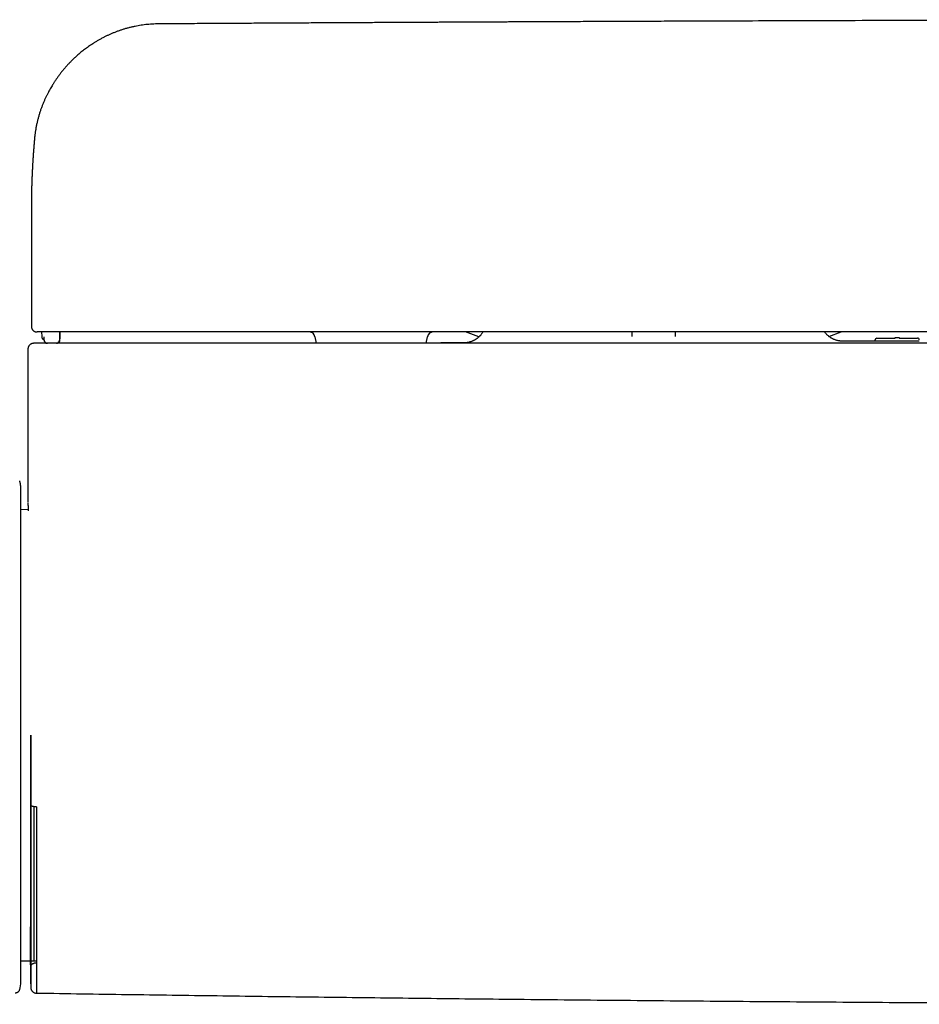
# Model space of a CAD drawing. Header units: millimetres. Extents: x 8 to 740, y 12 to 366.
# Tile 13 of 49: x 211 to 291, y 45 to 132. Entities that reach past the tile are written whole.
import ezdxf

# ---------------------------------------------------------------- set-up
doc = ezdxf.new("R2010")
doc.units = ezdxf.units.MM

msp = doc.modelspace()

# ---------------------------------------------------------------- linework, layer by layer
at = {"color": 7, "linetype": 'Continuous', "lineweight": 30}
for p, q in [((212.549, 121.178), (212.547, 121.164)), ((212.265, 115.01), (212.265, 104.56)), ((212.266, 115.034), (212.266, 115.01)), ((213.165, 104.06), (213.179, 103.649)), ((213.373, 103.643), (213.383, 103.349)), ((237.302, 103.647), (237.406, 103.06)), ((247.124, 103.064), (247.227, 103.647)), ((251.774, 103.626), (250.581, 104.06)), ((251.774, 103.626), (250.581, 104.06)), ((265.312, 103.663), (265.305, 104.06)), ((269.095, 104.06), (269.088, 103.665)), ((282.671, 103.668), (283.748, 104.06)), ((282.672, 103.668), (283.749, 104.06)), ((286.89, 103.509), (286.89, 103.51)), ((286.99, 103.511), (288.521, 103.516)), ((288.773, 103.532), (288.62, 103.532)), ((288.873, 103.517), (290.397, 103.521)), ((250.506, 103.099), (250.674, 103.1)), ((286.74, 103.249), (286.74, 103.359)), ((290.397, 103.258), (286.99, 103.248)), ((211.965, 102.56), (211.965, 89.04)), ((211.337, 90.236), (211.335, 90.294)), ((211.965, 89.04), (211.965, 89.04)), ((211.978, 88.377), (211.337, 88.366)), ((212.502, 48.538), (212.502, 62.149)), ((211.337, 48.558), (212.176, 48.543)), ((212.212, 48.543), (212.502, 48.538)), ((212.502, 48.538), (212.724, 48.54))]:
    msp.add_line(p, q, dxfattribs=at)
at = {"color": 7, "linetype": 'Continuous', "lineweight": 30, "flags": 128}
msp.add_lwpolyline([(286.74, 103.265), (284.869, 103.259), (283.762, 103.255)], dxfattribs=at)
at = {"color": 7, "linetype": 'Continuous', "lineweight": 30}
for centre, radius, start, end in [((236.81, 103.56), 0.5, 10, 90), ((247.719, 103.56), 0.5, 90, 170), ((286.89, 103.36), 0.15, 90.18419, 179.99933), ((288.521, 103.381), 0.15, 90.18917, 115.49227), ((288.873, 103.382), 0.15, 65.12457, 90.18792), ((290.497, 103.371), 0.15, 0.00072, 90.17324), ((213.683, 103.36), 0.3, 182.00053, 270), ((214.467, 103.36), 0.3, 274.8829, 282.81147), ((214.492, 103.36), 0.3, 274.68938, 358.00675), ((214.467, 103.36), 0.3, 287.70958, 358.00214), ((1211.965, 68.462), 1000, 181.179822, 181.275587), ((208.948, 46.688), 2.389, 343.38851, 359.99999)]:
    msp.add_arc(centre, radius, start, end, dxfattribs=at)
for points, knots in [([(223.379, 131.253), (223.28, 131.252), (223.084, 131.248), (222.793, 131.232), (222.507, 131.209), (222.227, 131.178), (221.952, 131.14), (221.683, 131.096), (221.411, 131.043), (221.137, 130.983), (220.861, 130.915), (220.592, 130.841), (220.331, 130.761), (220.071, 130.675), (219.815, 130.582), (219.561, 130.484), (219.316, 130.381), (219.078, 130.276), (218.849, 130.167), (218.616, 130.05), (218.379, 129.924), (218.139, 129.789), (217.911, 129.652), (217.697, 129.518), (217.496, 129.386), (217.309, 129.256), (217.13, 129.128), (216.96, 129.001), (216.799, 128.876), (216.649, 128.756), (216.51, 128.64), (216.38, 128.529), (216.255, 128.418), (216.133, 128.307), (215.983, 128.167), (215.808, 127.996), (215.61, 127.794), (215.421, 127.591), (215.24, 127.386), (215.064, 127.178), (214.893, 126.965), (214.728, 126.748), (214.571, 126.532), (214.422, 126.318), (214.281, 126.103), (214.154, 125.901), (214.038, 125.708), (213.929, 125.52), (213.82, 125.322), (213.71, 125.113), (213.6, 124.894), (213.492, 124.665), (213.385, 124.428), (213.282, 124.182), (213.182, 123.926), (213.086, 123.661), (212.996, 123.388), (212.912, 123.108), (212.847, 122.871), (212.799, 122.678), (212.765, 122.531), (212.733, 122.383), (212.702, 122.233), (212.674, 122.082), (212.648, 121.931), (212.625, 121.792), (212.607, 121.668), (212.593, 121.561), (212.58, 121.466), (212.57, 121.383), (212.562, 121.311), (212.556, 121.251), (212.551, 121.207), (212.549, 121.185), (212.549, 121.178)], [0, 0, 0, 0, 0.01833, 0.036361, 0.054098, 0.071544, 0.088702, 0.105574, 0.122161, 0.140083, 0.157664, 0.174908, 0.191815, 0.208387, 0.225596, 0.242429, 0.258886, 0.274961, 0.290649, 0.305948, 0.323478, 0.340465, 0.356907, 0.372802, 0.3874, 0.401502, 0.415108, 0.428216, 0.440825, 0.452936, 0.463897, 0.474417, 0.484709, 0.494905, 0.505004, 0.522797, 0.540284, 0.557462, 0.574332, 0.590891, 0.608113, 0.624984, 0.641502, 0.657666, 0.673477, 0.689107, 0.701935, 0.71535, 0.729353, 0.743948, 0.759135, 0.774916, 0.790862, 0.807373, 0.824448, 0.84199, 0.859795, 0.877858, 0.896181, 0.905441, 0.914767, 0.924159, 0.933606, 0.943114, 0.952691, 0.961975, 0.969339, 0.975987, 0.981919, 0.987138, 0.991643, 0.995442, 0.998544, 1, 1, 1, 1]), ([(460.951, 131.253), (460.682, 131.256), (460.146, 131.261), (459.342, 131.267), (458.544, 131.273), (457.753, 131.278), (456.978, 131.283), (456.219, 131.287), (455.474, 131.292), (454.74, 131.296), (454.011, 131.301), (453.287, 131.305), (452.57, 131.309), (451.863, 131.313), (451.167, 131.317), (450.481, 131.321), (449.806, 131.325), (449.142, 131.329), (448.488, 131.332), (447.845, 131.336), (447.213, 131.339), (446.591, 131.343), (445.98, 131.346), (445.38, 131.349), (444.771, 131.353), (444.155, 131.356), (443.531, 131.359), (442.921, 131.363), (442.323, 131.366), (441.755, 131.369), (441.217, 131.372), (440.708, 131.374), (440.209, 131.377), (439.72, 131.379), (439.242, 131.382), (438.775, 131.384), (438.304, 131.387), (437.83, 131.389), (437.353, 131.391), (436.889, 131.394), (436.439, 131.396), (436, 131.398), (435.575, 131.4), (435.163, 131.402), (434.763, 131.404), (434.372, 131.406), (433.605, 131.41), (432.439, 131.416), (430.87, 131.423), (429.273, 131.431), (427.664, 131.438), (426.045, 131.445), (424.425, 131.452), (422.804, 131.459), (421.182, 131.466), (419.553, 131.473), (415.517, 131.489), (409.078, 131.513), (400.235, 131.542), (391.182, 131.568), (381.919, 131.59), (372.445, 131.607), (362.97, 131.62), (353.496, 131.628), (343.831, 131.631), (333.974, 131.629), (323.925, 131.622), (313.877, 131.61), (303.828, 131.593), (293.78, 131.57), (284.308, 131.543), (277.875, 131.522), (274.479, 131.51), (273.546, 131.507), (272.612, 131.503), (271.679, 131.5), (270.752, 131.496), (269.831, 131.493), (268.87, 131.489), (267.87, 131.485), (266.831, 131.481), (265.805, 131.477), (264.792, 131.473), (263.791, 131.469), (262.821, 131.465), (261.882, 131.461), (260.973, 131.457), (260.075, 131.453), (259.188, 131.449), (258.505, 131.446), (258.02, 131.444), (257.727, 131.443), (257.427, 131.441), (257.117, 131.44), (256.798, 131.438), (256.449, 131.437), (256.067, 131.435), (255.654, 131.433), (255.226, 131.431), (254.802, 131.429), (254.381, 131.427), (253.965, 131.425), (253.539, 131.423), (253.101, 131.421), (252.653, 131.419), (252.194, 131.417), (251.724, 131.415), (251.243, 131.413), (250.752, 131.41), (250.25, 131.408), (249.737, 131.405), (249.213, 131.403), (248.678, 131.4), (248.133, 131.397), (247.577, 131.395), (247.001, 131.392), (246.404, 131.389), (245.787, 131.385), (245.157, 131.382), (244.516, 131.379), (243.863, 131.376), (243.209, 131.372), (242.554, 131.369), (241.897, 131.365), (241.23, 131.362), (240.552, 131.358), (239.863, 131.354), (239.164, 131.351), (238.454, 131.347), (237.721, 131.343), (236.965, 131.339), (236.186, 131.334), (235.396, 131.33), (234.593, 131.325), (233.779, 131.321), (232.953, 131.316), (232.115, 131.311), (231.265, 131.306), (230.403, 131.301), (229.53, 131.296), (228.644, 131.291), (227.764, 131.285), (226.89, 131.28), (226.022, 131.275), (225.145, 131.268), (224.263, 131.261), (223.674, 131.256), (223.379, 131.253)], [0, 0, 0, 0, 0.00339, 0.006778, 0.010145, 0.013477, 0.016758, 0.019935, 0.02307, 0.026161, 0.029209, 0.032274, 0.035295, 0.038271, 0.041202, 0.044088, 0.04693, 0.049726, 0.052477, 0.055184, 0.057846, 0.060463, 0.063035, 0.065562, 0.068044, 0.070722, 0.073347, 0.075916, 0.078432, 0.080893, 0.083084, 0.085229, 0.08733, 0.089385, 0.091396, 0.093362, 0.095283, 0.097344, 0.099351, 0.101304, 0.103202, 0.105046, 0.106836, 0.108571, 0.110252, 0.111885, 0.113513, 0.119932, 0.12661, 0.133333, 0.140102, 0.146917, 0.153778, 0.160561, 0.167389, 0.174258, 0.181136, 0.218355, 0.255574, 0.292793, 0.332671, 0.372549, 0.412427, 0.452305, 0.492182, 0.534477, 0.576772, 0.619066, 0.661361, 0.703656, 0.74595, 0.780966, 0.784896, 0.788827, 0.792757, 0.796687, 0.8006, 0.804475, 0.80831, 0.812735, 0.817107, 0.821426, 0.825692, 0.829905, 0.834065, 0.837938, 0.841765, 0.845544, 0.849276, 0.852961, 0.854177, 0.855399, 0.856661, 0.857964, 0.859308, 0.860693, 0.862378, 0.86412, 0.865919, 0.867775, 0.86948, 0.871231, 0.873027, 0.874869, 0.876755, 0.878688, 0.880666, 0.882689, 0.884757, 0.886871, 0.889031, 0.891236, 0.893486, 0.895781, 0.898123, 0.900509, 0.903058, 0.905657, 0.908305, 0.911004, 0.913752, 0.91655, 0.919267, 0.92203, 0.924839, 0.927692, 0.930591, 0.933536, 0.936526, 0.939561, 0.94279, 0.946068, 0.949396, 0.952775, 0.956203, 0.95968, 0.963208, 0.966786, 0.970413, 0.97409, 0.977817, 0.981594, 0.985201, 0.988858, 0.992555, 0.996275, 1, 1, 1, 1]), ([(212.548, 121.164), (212.548, 121.157), (212.546, 121.142), (212.544, 121.118), (212.542, 121.094), (212.54, 121.069), (212.537, 121.042), (212.535, 121.011), (212.532, 120.979), (212.529, 120.949), (212.527, 120.923), (212.525, 120.902), (212.523, 120.881), (212.522, 120.862), (212.52, 120.845), (212.519, 120.831), (212.518, 120.818), (212.517, 120.805), (212.516, 120.791), (212.514, 120.775), (212.513, 120.757), (212.511, 120.736), (212.509, 120.713), (212.507, 120.689), (212.505, 120.665), (212.503, 120.644), (212.502, 120.625), (212.5, 120.607), (212.499, 120.589), (212.497, 120.571), (212.496, 120.551), (212.494, 120.529), (212.492, 120.506), (212.49, 120.48), (212.488, 120.452), (212.485, 120.425), (212.483, 120.4), (212.482, 120.376), (212.48, 120.351), (212.477, 120.324), (212.475, 120.293), (212.473, 120.261), (212.47, 120.23), (212.468, 120.202), (212.466, 120.176), (212.464, 120.151), (212.461, 120.115), (212.458, 120.066), (212.453, 120.01), (212.45, 119.959), (212.446, 119.913), (212.443, 119.87), (212.44, 119.829), (212.438, 119.793), (212.436, 119.762), (212.433, 119.733), (212.431, 119.7), (212.429, 119.666), (212.427, 119.632), (212.424, 119.6), (212.422, 119.566), (212.42, 119.53), (212.417, 119.489), (212.414, 119.448), (212.41, 119.385), (212.405, 119.307), (212.398, 119.2), (212.392, 119.095), (212.385, 118.98), (212.379, 118.878), (212.373, 118.771), (212.368, 118.695), (212.366, 118.644), (212.365, 118.628), (212.364, 118.614), (212.363, 118.602), (212.362, 118.588), (212.362, 118.571), (212.361, 118.553), (212.36, 118.532), (212.358, 118.51), (212.357, 118.489), (212.356, 118.469), (212.355, 118.451), (212.354, 118.435), (212.354, 118.42), (212.353, 118.407), (212.352, 118.393), (212.351, 118.375), (212.35, 118.355), (212.349, 118.332), (212.348, 118.307), (212.347, 118.281), (212.345, 118.255), (212.344, 118.228), (212.343, 118.203), (212.342, 118.177), (212.34, 118.146), (212.338, 118.11), (212.336, 118.068), (212.335, 118.028), (212.333, 117.989), (212.331, 117.95), (212.329, 117.912), (212.328, 117.875), (212.326, 117.838), (212.325, 117.8), (212.323, 117.763), (212.321, 117.724), (212.32, 117.684), (212.318, 117.643), (212.316, 117.602), (212.315, 117.561), (212.313, 117.514), (212.311, 117.462), (212.309, 117.403), (212.307, 117.346), (212.305, 117.289), (212.303, 117.234), (212.301, 117.182), (212.3, 117.132), (212.298, 117.084), (212.297, 117.036), (212.295, 116.988), (212.294, 116.941), (212.292, 116.893), (212.291, 116.851), (212.29, 116.815), (212.289, 116.783), (212.288, 116.751), (212.287, 116.718), (212.287, 116.682), (212.286, 116.641), (212.284, 116.596), (212.283, 116.549), (212.282, 116.499), (212.281, 116.448), (212.28, 116.397), (212.279, 116.35), (212.278, 116.309), (212.277, 116.275), (212.277, 116.244), (212.276, 116.216), (212.276, 116.19), (212.275, 116.165), (212.275, 116.137), (212.274, 116.106), (212.274, 116.072), (212.273, 116.037), (212.273, 116), (212.272, 115.961), (212.271, 115.92), (212.271, 115.878), (212.27, 115.834), (212.27, 115.794), (212.269, 115.756), (212.269, 115.724), (212.269, 115.693), (212.268, 115.664), (212.268, 115.637), (212.268, 115.612), (212.268, 115.586), (212.267, 115.559), (212.267, 115.529), (212.267, 115.496), (212.267, 115.462), (212.266, 115.43), (212.266, 115.402), (212.266, 115.378), (212.266, 115.354), (212.266, 115.33), (212.266, 115.305), (212.266, 115.278), (212.266, 115.246), (212.265, 115.21), (212.265, 115.17), (212.265, 115.125), (212.265, 115.077), (212.265, 115.044), (212.265, 115.027)], [0, 0, 0, 0, 0.0030277, 0.0071666, 0.0109438, 0.0144637, 0.0188451, 0.0235396, 0.0285886, 0.0340549, 0.0373662, 0.0408139, 0.0441664, 0.0471361, 0.0497222, 0.0519247, 0.0537919, 0.0556943, 0.0579191, 0.0604664, 0.0633362, 0.0665284, 0.069962, 0.0740738, 0.0778141, 0.0811829, 0.0841802, 0.086817, 0.08954, 0.0923991, 0.0955414, 0.0989669, 0.1026755, 0.1065488, 0.1111996, 0.1154901, 0.1194202, 0.1230035, 0.1268114, 0.1311466, 0.1360091, 0.1412996, 0.1461719, 0.1506232, 0.1546533, 0.1584255, 0.1622741, 0.1716871, 0.1815632, 0.1888916, 0.1961562, 0.2030361, 0.2095304, 0.2156349, 0.2198661, 0.2245041, 0.2296091, 0.2351723, 0.2406759, 0.2458197, 0.2506039, 0.2568661, 0.2632849, 0.2698852, 0.2767791, 0.2932845, 0.3072899, 0.3276555, 0.3437573, 0.3624855, 0.3768143, 0.395822, 0.398883, 0.4014879, 0.4036367, 0.4054868, 0.4077154, 0.4103999, 0.4133489, 0.4167033, 0.420414, 0.4239558, 0.4271871, 0.4301078, 0.4327179, 0.4350174, 0.4370198, 0.4390744, 0.4420752, 0.4454278, 0.4491322, 0.4530787, 0.4573588, 0.4617464, 0.4660332, 0.4702192, 0.4743043, 0.4782886, 0.4853313, 0.4920634, 0.4986733, 0.5050273, 0.5112984, 0.5174858, 0.5235884, 0.5296062, 0.5355893, 0.5419095, 0.5480659, 0.5545694, 0.5614127, 0.5682769, 0.5749915, 0.5815564, 0.5912981, 0.6008578, 0.6103194, 0.619683, 0.6288465, 0.6374576, 0.6456782, 0.6535448, 0.6614092, 0.6693564, 0.677274, 0.6851056, 0.693028, 0.69815, 0.7033819, 0.7087237, 0.7141763, 0.7198749, 0.7268917, 0.7343626, 0.7422877, 0.7506575, 0.7592242, 0.76788, 0.7764872, 0.7827329, 0.7884559, 0.7936559, 0.798333, 0.8025627, 0.8067257, 0.8108748, 0.8166604, 0.8224188, 0.828211, 0.8343779, 0.8409725, 0.8478638, 0.8550388, 0.8624199, 0.870007, 0.8756545, 0.8812866, 0.8865762, 0.8915059, 0.8960757, 0.9002856, 0.9042523, 0.9089619, 0.914112, 0.9197026, 0.9256437, 0.9315904, 0.9358209, 0.9400371, 0.9442389, 0.9484264, 0.9527203, 0.9574701, 0.9626979, 0.9690007, 0.9758822, 0.9833425, 0.9913817, 1, 1, 1, 1]), ([(212.265, 104.56), (212.266, 104.535), (212.268, 104.488), (212.283, 104.421), (212.304, 104.362), (212.329, 104.312), (212.356, 104.272), (212.381, 104.239), (212.407, 104.21), (212.435, 104.184), (212.465, 104.159), (212.497, 104.137), (212.526, 104.12), (212.551, 104.108), (212.571, 104.099), (212.592, 104.091), (212.614, 104.083), (212.637, 104.076), (212.662, 104.07), (212.688, 104.066), (212.715, 104.062), (212.742, 104.06), (212.758, 104.06), (212.766, 104.06)], [0, 0, 0, 0, 0.071168, 0.137871, 0.198799, 0.252932, 0.299556, 0.338244, 0.373607, 0.409891, 0.447174, 0.485507, 0.524921, 0.545089, 0.568273, 0.597397, 0.633436, 0.676891, 0.728038, 0.787039, 0.85399, 0.928954, 1, 1, 1, 1]), ([(212.997, 104.06), (212.996, 104.06), (212.995, 104.06), (212.993, 104.06), (212.991, 104.06), (212.986, 104.06), (212.98, 104.06), (212.975, 104.06), (212.975, 104.06), (212.974, 104.06), (212.974, 104.06), (212.974, 104.06), (212.974, 104.06), (212.974, 104.06), (212.973, 104.06), (212.972, 104.06), (212.971, 104.06), (212.97, 104.06), (212.969, 104.06), (212.967, 104.06), (212.965, 104.06), (212.962, 104.06), (212.96, 104.06), (212.957, 104.06), (212.954, 104.06), (212.952, 104.06), (212.951, 104.06), (212.95, 104.06), (212.95, 104.06), (212.949, 104.06), (212.949, 104.06), (212.948, 104.06), (212.948, 104.06), (212.946, 104.06), (212.941, 104.06), (212.931, 104.06), (212.912, 104.06), (212.889, 104.06), (212.856, 104.06), (212.823, 104.06), (212.792, 104.06), (212.772, 104.06), (212.763, 104.06), (212.766, 104.06), (212.766, 104.06)], [0, 0, 0, 0, 0.0036501, 0.0084785, 0.0135956, 0.0183205, 0.046902, 0.0478502, 0.0482402, 0.0486545, 0.0490932, 0.0495564, 0.0500438, 0.0505557, 0.051092, 0.052936, 0.0550208, 0.0578167, 0.0609539, 0.0644323, 0.0696255, 0.0754307, 0.0818481, 0.0888776, 0.0949282, 0.1013689, 0.1026799, 0.1040059, 0.105347, 0.1067031, 0.1080743, 0.1094605, 0.1108617, 0.1120445, 0.1242513, 0.1460533, 0.1849984, 0.264049, 0.34307, 0.4842239, 0.6253445, 0.7933563, 0.9613901, 1, 1, 1, 1]), ([(213.494, 104.06), (213.473, 104.06), (213.431, 104.06), (213.368, 104.06), (213.308, 104.06), (213.251, 104.06), (213.199, 104.06), (213.157, 104.06), (213.125, 104.06), (213.101, 104.06), (213.08, 104.06), (213.061, 104.06), (213.041, 104.06), (213.023, 104.06), (213.01, 104.06), (213.005, 104.06), (213.003, 104.06)], [0, 0, 0, 0, 0.0853481, 0.1707965, 0.2577409, 0.3421443, 0.4273193, 0.5146793, 0.5652825, 0.6159751, 0.667071, 0.7188768, 0.7716866, 0.8500624, 0.9356179, 1, 1, 1, 1]), ([(213.178, 103.649), (213.179, 103.635), (213.181, 103.608), (213.191, 103.57), (213.204, 103.536), (213.221, 103.505), (213.239, 103.477), (213.26, 103.453), (213.285, 103.43), (213.31, 103.411), (213.331, 103.398), (213.342, 103.392), (213.349, 103.389), (213.357, 103.385), (213.367, 103.381), (213.376, 103.378), (213.381, 103.376), (213.382, 103.376)], [0, 0, 0, 0, 0.105974, 0.205146, 0.295827, 0.376694, 0.467663, 0.540398, 0.60988, 0.713357, 0.764565, 0.790234, 0.806092, 0.826685, 0.885016, 0.968246, 1, 1, 1, 1]), ([(470.835, 104.06), (467.473, 104.06), (460.748, 104.06), (450.66, 104.06), (440.572, 104.06), (430.484, 104.06), (420.396, 104.06), (410.309, 104.06), (400.221, 104.06), (389.973, 104.06), (379.565, 104.06), (368.997, 104.06), (358.429, 104.06), (347.86, 104.06), (337.292, 104.06), (326.724, 104.06), (316.156, 104.06), (305.588, 104.06), (295.02, 104.06), (284.451, 104.06), (273.883, 104.06), (263.516, 104.06), (253.351, 104.06), (243.387, 104.06), (233.422, 104.06), (223.458, 104.06), (216.815, 104.06), (213.494, 104.06)], [0, 0, 0, 0, 0.039203, 0.078405, 0.117606, 0.156807, 0.196007, 0.235207, 0.274407, 0.313606, 0.354672, 0.395737, 0.436802, 0.477867, 0.518933, 0.559998, 0.601063, 0.642128, 0.683194, 0.72426, 0.765326, 0.806393, 0.845113, 0.883834, 0.922555, 0.961277, 1, 1, 1, 1]), ([(214.767, 103.349), (214.769, 103.408), (214.773, 103.528), (214.778, 103.649), (214.78, 103.711), (214.78, 103.713)], [0, 0, 0, 0, 0.4877285, 0.9878331, 1, 1, 1, 1]), ([(214.78, 103.713), (214.782, 103.772), (214.786, 103.888), (214.79, 104.003), (214.792, 104.06)], [0, 0, 0, 0, 0.510315, 1, 1, 1, 1]), ([(214.792, 103.349), (214.794, 103.408), (214.798, 103.528), (214.805, 103.709), (214.811, 103.886), (214.815, 104.003), (214.817, 104.06)], [0, 0, 0, 0, 0.249557, 0.505573, 0.76155, 1, 1, 1, 1]), ([(252.129, 104.06), (252.118, 104.042), (252.09, 103.994), (252.04, 103.924), (251.984, 103.85), (251.931, 103.787), (251.883, 103.733), (251.84, 103.688), (251.798, 103.648), (251.757, 103.61), (251.712, 103.571), (251.665, 103.532), (251.614, 103.493), (251.56, 103.454), (251.501, 103.415), (251.438, 103.376), (251.371, 103.338), (251.3, 103.301), (251.225, 103.267), (251.147, 103.234), (251.064, 103.204), (250.981, 103.178), (250.897, 103.155), (250.814, 103.137), (250.732, 103.122), (250.65, 103.111), (250.596, 103.106), (250.562, 103.103), (250.552, 103.103), (250.544, 103.102), (250.536, 103.102), (250.528, 103.101), (250.521, 103.101), (250.515, 103.101), (250.51, 103.101), (250.507, 103.101), (250.506, 103.101), (250.506, 103.101)], [0, 0, 0, 0, 0.025374, 0.066344, 0.103398, 0.136451, 0.165442, 0.190334, 0.211104, 0.235096, 0.258079, 0.282436, 0.308155, 0.33522, 0.363609, 0.393296, 0.424248, 0.456428, 0.489791, 0.524288, 0.55976, 0.595798, 0.632769, 0.671118, 0.711262, 0.753582, 0.798416, 0.804241, 0.811691, 0.822021, 0.835431, 0.854215, 0.877042, 0.903951, 0.934965, 0.970104, 1, 1, 1, 1]), ([(283.77, 103.256), (283.765, 103.256), (283.756, 103.256), (283.736, 103.258), (283.711, 103.26), (283.684, 103.262), (283.655, 103.265), (283.626, 103.269), (283.594, 103.274), (283.559, 103.279), (283.522, 103.286), (283.462, 103.298), (283.378, 103.317), (283.271, 103.349), (283.167, 103.386), (283.072, 103.426), (282.988, 103.467), (282.913, 103.506), (282.841, 103.549), (282.77, 103.595), (282.696, 103.648), (282.618, 103.709), (282.536, 103.78), (282.452, 103.862), (282.369, 103.955), (282.313, 104.022), (282.287, 104.059), (282.286, 104.06)], [0, 0, 0, 0, 0.039869, 0.0831456, 0.1228981, 0.1593212, 0.1873189, 0.213377, 0.2377365, 0.2606928, 0.2826593, 0.3041828, 0.3665141, 0.4256606, 0.4818355, 0.5352782, 0.5762519, 0.6158036, 0.6541028, 0.6918365, 0.7329236, 0.7781459, 0.8274627, 0.8808004, 0.9380461, 0.9990416, 1, 1, 1, 1]), ([(286.89, 103.51), (286.89, 103.51), (286.891, 103.51), (286.897, 103.51), (286.907, 103.51), (286.919, 103.51), (286.934, 103.51), (286.951, 103.511), (286.97, 103.511), (286.983, 103.511), (286.99, 103.511)], [0, 0, 0, 0, 0.128004, 0.253079, 0.376769, 0.499942, 0.623118, 0.746818, 0.871925, 1, 1, 1, 1]), ([(288.62, 103.532), (288.614, 103.532), (288.601, 103.531), (288.582, 103.531), (288.565, 103.531), (288.55, 103.531), (288.537, 103.531), (288.528, 103.531), (288.522, 103.531), (288.521, 103.531), (288.52, 103.531)], [0, 0, 0, 0, 0.128074, 0.253181, 0.376882, 0.500058, 0.623231, 0.746921, 0.871996, 1, 1, 1, 1]), ([(288.873, 103.532), (288.872, 103.532), (288.871, 103.532), (288.865, 103.532), (288.856, 103.532), (288.843, 103.532), (288.828, 103.532), (288.811, 103.532), (288.792, 103.532), (288.779, 103.532), (288.773, 103.532)], [0, 0, 0, 0, 0.128101, 0.25323, 0.376945, 0.500125, 0.623294, 0.746969, 0.872023, 1, 1, 1, 1]), ([(290.397, 103.521), (290.404, 103.521), (290.417, 103.521), (290.436, 103.521), (290.453, 103.521), (290.468, 103.521), (290.48, 103.521), (290.49, 103.521), (290.496, 103.521), (290.497, 103.521), (290.497, 103.521)], [0, 0, 0, 0, 0.127977, 0.253031, 0.376706, 0.499874, 0.623055, 0.74677, 0.871899, 1, 1, 1, 1]), ([(212.465, 103.06), (212.461, 103.06), (212.452, 103.06), (212.44, 103.059), (212.429, 103.058), (212.418, 103.058), (212.41, 103.057), (212.403, 103.056), (212.398, 103.055), (212.394, 103.055), (212.391, 103.054), (212.389, 103.054), (212.386, 103.053), (212.381, 103.053), (212.373, 103.051), (212.362, 103.049), (212.341, 103.044), (212.301, 103.033), (212.247, 103.011), (212.196, 102.982), (212.156, 102.953), (212.123, 102.926), (212.088, 102.889), (212.051, 102.843), (212.017, 102.785), (211.992, 102.726), (211.976, 102.668), (211.967, 102.615), (211.966, 102.578), (211.965, 102.56)], [0, 0, 0, 0, 0.074319, 0.13882, 0.193512, 0.238409, 0.27354, 0.290567, 0.303842, 0.313443, 0.31693, 0.319618, 0.321653, 0.328286, 0.333583, 0.343254, 0.361208, 0.395478, 0.462653, 0.529716, 0.563705, 0.60443, 0.653352, 0.710211, 0.774438, 0.845087, 0.895131, 0.946951, 1, 1, 1, 1]), ([(212.711, 103.06), (212.685, 103.06), (212.635, 103.06), (212.575, 103.06), (212.527, 103.06), (212.493, 103.06), (212.472, 103.06), (212.464, 103.06), (212.466, 103.06), (212.466, 103.06)], [0, 0, 0, 0, 0.160066, 0.320121, 0.480168, 0.640208, 0.800243, 0.960275, 1, 1, 1, 1]), ([(213.226, 103.06), (213.203, 103.06), (213.159, 103.06), (213.093, 103.06), (213.03, 103.06), (212.97, 103.06), (212.914, 103.06), (212.864, 103.06), (212.819, 103.06), (212.782, 103.06), (212.751, 103.06), (212.729, 103.06), (212.715, 103.06), (212.712, 103.06), (212.711, 103.06)], [0, 0, 0, 0, 0.0842087, 0.1669872, 0.2497511, 0.3347363, 0.4175409, 0.49954, 0.5847098, 0.6677504, 0.7500425, 0.8342305, 0.9170991, 1, 1, 1, 1]), ([(471.104, 103.06), (468.085, 103.06), (462.046, 103.06), (452.989, 103.06), (443.931, 103.06), (434.874, 103.06), (425.87, 103.06), (416.92, 103.06), (408.025, 103.06), (399.129, 103.06), (389.668, 103.06), (379.643, 103.06), (369.053, 103.06), (358.463, 103.06), (347.872, 103.06), (337.282, 103.06), (326.692, 103.06), (316.102, 103.06), (305.512, 103.06), (294.921, 103.06), (284.331, 103.06), (273.741, 103.06), (263.352, 103.06), (253.166, 103.06), (243.181, 103.06), (233.196, 103.06), (223.211, 103.06), (216.554, 103.06), (213.226, 103.06)], [0, 0, 0, 0, 0.035126, 0.070251, 0.105375, 0.140499, 0.175623, 0.210119, 0.244615, 0.279111, 0.313606, 0.354672, 0.395737, 0.436802, 0.477868, 0.518933, 0.559998, 0.601063, 0.642128, 0.683194, 0.72426, 0.765326, 0.806393, 0.845113, 0.883834, 0.922555, 0.961277, 1, 1, 1, 1]), ([(214.491, 103.061), (214.502, 103.062), (214.523, 103.064), (214.557, 103.074), (214.587, 103.087), (214.612, 103.1), (214.632, 103.113), (214.652, 103.129), (214.674, 103.149), (214.694, 103.173), (214.714, 103.201), (214.731, 103.233), (214.744, 103.269), (214.754, 103.307), (214.756, 103.334), (214.757, 103.347)], [0, 0, 0, 0, 0.093471, 0.186522, 0.280777, 0.329548, 0.382295, 0.441427, 0.506804, 0.578132, 0.654925, 0.736493, 0.821937, 0.910176, 1, 1, 1, 1]), ([(214.515, 103.061), (214.526, 103.062), (214.54, 103.063), (214.555, 103.067), (214.558, 103.068)], [0, 0, 0, 0, 0.786333, 1, 1, 1, 1]), ([(250.51, 103.101), (250.483, 103.101), (250.15, 103.099), (249.512, 103.095), (248.842, 103.091), (248.479, 103.089), (248.42, 103.089)], [0, 0, 0, 0, 0.037998, 0.479182, 0.915245, 1, 1, 1, 1]), ([(248.42, 103.089), (248.435, 103.089), (248.649, 103.09), (248.703, 103.09), (248.754, 103.09)], [0, 0, 0, 0, 0.069036, 1, 1, 1, 1]), ([(211.337, 90.295), (211.337, 90.295), (211.336, 90.3), (211.336, 90.308), (211.336, 90.319), (211.335, 90.33), (211.335, 90.341), (211.335, 90.351), (211.334, 90.359), (211.334, 90.363), (211.334, 90.368), (211.333, 90.374), (211.332, 90.387), (211.331, 90.408), (211.329, 90.436), (211.326, 90.466), (211.323, 90.495), (211.32, 90.522), (211.317, 90.548), (211.313, 90.575), (211.309, 90.605), (211.302, 90.644), (211.294, 90.69), (211.283, 90.746), (211.268, 90.81), (211.253, 90.868), (211.241, 90.905), (211.238, 90.918)], [0, 0, 0, 0, 0.022536, 0.105961, 0.175249, 0.230477, 0.27187, 0.300078, 0.309886, 0.313985, 0.317735, 0.325964, 0.338696, 0.365209, 0.401363, 0.439389, 0.475202, 0.508785, 0.540126, 0.569212, 0.607358, 0.653748, 0.711233, 0.779871, 0.859719, 0.950822, 1, 1, 1, 1]), ([(211.337, 69.437), (211.337, 69.571), (211.337, 69.841), (211.337, 70.244), (211.337, 70.647), (211.337, 71.05), (211.337, 71.456), (211.337, 71.857), (211.337, 72.253), (211.337, 72.64), (211.337, 73.026), (211.337, 73.414), (211.337, 73.804), (211.337, 74.195), (211.337, 74.584), (211.337, 74.971), (211.337, 75.359), (211.337, 75.719), (211.337, 76.052), (211.337, 76.356), (211.337, 76.658), (211.337, 76.958), (211.337, 77.294), (211.337, 77.663), (211.337, 78.066), (211.337, 78.465), (211.337, 78.86), (211.337, 79.253), (211.337, 79.635), (211.337, 80.007), (211.337, 80.367), (211.337, 80.723), (211.337, 81.075), (211.337, 81.436), (211.337, 81.806), (211.337, 82.183), (211.337, 82.553), (211.337, 82.917), (211.337, 83.275), (211.337, 83.625), (211.337, 83.968), (211.337, 84.298), (211.337, 84.614), (211.337, 84.918), (211.337, 85.215), (211.337, 85.504), (211.337, 85.785), (211.337, 86.052), (211.337, 86.307), (211.337, 86.55), (211.337, 86.785), (211.337, 87.013), (211.337, 87.232), (211.337, 87.444), (211.337, 87.649), (211.337, 87.846), (211.337, 88.034), (211.337, 88.202), (211.337, 88.35), (211.337, 88.482), (211.337, 88.609), (211.337, 88.731), (211.337, 88.862), (211.337, 88.998), (211.337, 89.139), (211.337, 89.271), (211.337, 89.394), (211.337, 89.509), (211.337, 89.612), (211.337, 89.706), (211.337, 89.79), (211.337, 89.867), (211.337, 89.936), (211.337, 89.999), (211.337, 90.057), (211.337, 90.109), (211.337, 90.151), (211.337, 90.185), (211.337, 90.21), (211.337, 90.227), (211.337, 90.237), (211.337, 90.236), (211.337, 90.236)], [0, 0, 0, 0, 0.012113, 0.024222, 0.03633, 0.048443, 0.060643, 0.073132, 0.084905, 0.09668, 0.10846, 0.120316, 0.132415, 0.144512, 0.156609, 0.168712, 0.180862, 0.193243, 0.202968, 0.212693, 0.22242, 0.232151, 0.241889, 0.255267, 0.26864, 0.282014, 0.295394, 0.308822, 0.322386, 0.335171, 0.347957, 0.360749, 0.373574, 0.386478, 0.400876, 0.415275, 0.429683, 0.444126, 0.458584, 0.473039, 0.487498, 0.50197, 0.515698, 0.52942, 0.543143, 0.556871, 0.570591, 0.584233, 0.597091, 0.609951, 0.622817, 0.635659, 0.64838, 0.661096, 0.673814, 0.686537, 0.69924, 0.71176, 0.721594, 0.731428, 0.741264, 0.751105, 0.760952, 0.773962, 0.786968, 0.799974, 0.812987, 0.825938, 0.838628, 0.850591, 0.862555, 0.874524, 0.886426, 0.898052, 0.911025, 0.924, 0.936983, 0.949742, 0.962305, 0.974866, 0.987429, 1, 1, 1, 1]), ([(211.966, 88.985), (211.966, 88.985), (211.966, 88.982), (211.966, 88.975), (211.966, 88.964), (211.967, 88.953), (211.967, 88.943), (211.967, 88.934), (211.967, 88.925), (211.967, 88.916), (211.968, 88.907), (211.968, 88.895), (211.968, 88.878), (211.969, 88.852), (211.969, 88.821), (211.97, 88.781), (211.971, 88.738), (211.972, 88.689), (211.973, 88.637), (211.974, 88.576), (211.976, 88.505), (211.977, 88.423), (211.979, 88.342), (211.98, 88.286), (211.981, 88.262)], [0, 0, 0, 0, 0.004275, 0.042665, 0.078517, 0.11183, 0.137651, 0.161707, 0.183999, 0.204527, 0.223289, 0.240435, 0.28086, 0.322531, 0.38089, 0.441534, 0.504413, 0.568012, 0.63161, 0.695208, 0.776151, 0.857094, 0.938037, 1, 1, 1, 1]), ([(211.337, 67.828), (211.337, 67.993), (211.337, 68.321), (211.337, 68.754), (211.337, 69.125), (211.337, 69.332), (211.337, 69.437)], [0, 0, 0, 0, 0.3076, 0.612791, 0.80584, 1, 1, 1, 1]), ([(211.337, 46.688), (211.337, 46.69), (211.337, 46.693), (211.337, 46.708), (211.337, 46.729), (211.337, 46.758), (211.337, 46.794), (211.337, 46.837), (211.337, 46.888), (211.337, 46.944), (211.337, 47.007), (211.337, 47.078), (211.337, 47.156), (211.337, 47.242), (211.337, 47.336), (211.337, 47.436), (211.337, 47.545), (211.337, 47.653), (211.337, 47.76), (211.337, 47.862), (211.337, 47.968), (211.337, 48.079), (211.337, 48.209), (211.337, 48.361), (211.337, 48.535), (211.337, 48.718), (211.337, 48.91), (211.337, 49.11), (211.337, 49.316), (211.337, 49.527), (211.337, 49.74), (211.337, 49.961), (211.337, 50.19), (211.337, 50.435), (211.337, 50.699), (211.337, 50.981), (211.337, 51.271), (211.337, 51.571), (211.337, 51.879), (211.337, 52.196), (211.337, 52.521), (211.337, 52.848), (211.337, 53.177), (211.337, 53.508), (211.337, 53.845), (211.337, 54.188), (211.337, 54.537), (211.337, 54.886), (211.337, 55.232), (211.337, 55.577), (211.337, 55.927), (211.337, 56.281), (211.337, 56.638), (211.337, 56.999), (211.337, 57.364), (211.337, 57.734), (211.337, 58.106), (211.337, 58.453), (211.337, 58.775), (211.337, 59.073), (211.337, 59.373), (211.337, 59.675), (211.337, 60.012), (211.337, 60.384), (211.337, 60.793), (211.337, 61.205), (211.337, 61.62), (211.337, 62.034), (211.337, 62.439), (211.337, 62.836), (211.337, 63.228), (211.337, 63.62), (211.337, 64.011), (211.337, 64.414), (211.337, 64.832), (211.337, 65.265), (211.337, 65.698), (211.337, 66.127), (211.337, 66.553), (211.337, 66.977), (211.337, 67.402), (211.337, 67.686), (211.337, 67.828)], [0, 0, 0, 0, 0.011942, 0.023879, 0.035816, 0.047757, 0.059789, 0.07212, 0.083744, 0.09537, 0.107001, 0.118711, 0.130677, 0.14264, 0.154605, 0.166574, 0.178594, 0.190861, 0.200496, 0.210132, 0.219769, 0.22941, 0.239058, 0.252338, 0.265613, 0.278889, 0.292172, 0.305508, 0.319, 0.331717, 0.344435, 0.357159, 0.369922, 0.382786, 0.397137, 0.41149, 0.425852, 0.440266, 0.454708, 0.469148, 0.483592, 0.498049, 0.511792, 0.525529, 0.539267, 0.553011, 0.566752, 0.580438, 0.593338, 0.60624, 0.619148, 0.632038, 0.644827, 0.657611, 0.670397, 0.683188, 0.695963, 0.708575, 0.718482, 0.728389, 0.738298, 0.748211, 0.75813, 0.771262, 0.784389, 0.797516, 0.81065, 0.823726, 0.836558, 0.848653, 0.86075, 0.872852, 0.884891, 0.896665, 0.909804, 0.922944, 0.936092, 0.949025, 0.961767, 0.974507, 0.98725, 1, 1, 1, 1]), ([(212.177, 68.462), (212.177, 68.311), (212.177, 68.01), (212.177, 67.558), (212.177, 67.106), (212.177, 66.656), (212.177, 66.191), (212.177, 65.711), (212.177, 65.238), (212.177, 64.91), (212.177, 64.728), (212.177, 64.671), (212.177, 64.615), (212.177, 64.558), (212.177, 64.501), (212.177, 64.294), (212.177, 63.939), (212.177, 63.436), (212.177, 62.938), (212.177, 62.444), (212.177, 61.997), (212.177, 61.597), (212.177, 61.242), (212.177, 60.852), (212.177, 60.513), (212.177, 60.284), (212.177, 60.199), (212.177, 60.173), (212.177, 60.146), (212.177, 60.12), (212.177, 60.094), (212.177, 59.943), (212.177, 59.67), (212.177, 59.278), (212.177, 58.889), (212.177, 58.505), (212.177, 58.112), (212.177, 57.711), (212.177, 57.409), (212.177, 57.213), (212.177, 57.123), (212.177, 57.028), (212.177, 56.93), (212.177, 56.827), (212.177, 56.725), (212.177, 56.518), (212.177, 56.21), (212.177, 55.805), (212.177, 55.407), (212.177, 55.016), (212.177, 54.635), (212.177, 54.263), (212.177, 53.902), (212.177, 53.55), (212.177, 53.208), (212.177, 52.876), (212.177, 52.552), (212.177, 52.239), (212.177, 51.937), (212.177, 51.646), (212.176, 51.364), (212.176, 51.092), (212.176, 50.829), (212.176, 50.574), (212.176, 50.331), (212.176, 50.097), (212.176, 49.875), (212.176, 49.663), (212.176, 49.462), (212.176, 49.272), (212.176, 49.095), (212.176, 48.929), (212.176, 48.775), (212.176, 48.633), (212.176, 48.504), (212.176, 48.387), (212.176, 48.282), (212.177, 48.187), (212.177, 48.105), (212.177, 48.035), (212.177, 47.977), (212.177, 47.934), (212.177, 47.902), (212.177, 47.888), (212.177, 47.881), (212.177, 47.878), (212.177, 47.876), (212.177, 47.874), (212.177, 47.873), (212.177, 47.872), (212.177, 47.871), (212.177, 47.872), (212.177, 47.872)], [0, 0, 0, 0, 0.013997, 0.027981, 0.041958, 0.055936, 0.06992, 0.08532, 0.100745, 0.114348, 0.116132, 0.117916, 0.119701, 0.121487, 0.123273, 0.12506, 0.141058, 0.157021, 0.172957, 0.188878, 0.204793, 0.216466, 0.228145, 0.239835, 0.255287, 0.262096, 0.262989, 0.263881, 0.264773, 0.265666, 0.266559, 0.267452, 0.280955, 0.294451, 0.307946, 0.321446, 0.334956, 0.349838, 0.364748, 0.3681, 0.371454, 0.37481, 0.378599, 0.382452, 0.386307, 0.390164, 0.405844, 0.421573, 0.43736, 0.453136, 0.468861, 0.484545, 0.500197, 0.515729, 0.531275, 0.546843, 0.562444, 0.578089, 0.593505, 0.608982, 0.624529, 0.639908, 0.655585, 0.671261, 0.686944, 0.702644, 0.71837, 0.734132, 0.749938, 0.7657, 0.781421, 0.797109, 0.812773, 0.828422, 0.843786, 0.859154, 0.874533, 0.890068, 0.90554, 0.920952, 0.936316, 0.951639, 0.965097, 0.978538, 0.981554, 0.984569, 0.987584, 0.990598, 0.993613, 0.996627, 0.999641, 1, 1, 1, 1]), ([(212.214, 68.462), (212.213, 68.347), (212.213, 68.12), (212.213, 67.784), (212.213, 67.501), (212.213, 67.268), (212.213, 67.083), (212.213, 66.894), (212.212, 66.65), (212.212, 66.351), (212.212, 66.006), (212.212, 65.67), (212.212, 65.4), (212.212, 65.195), (212.212, 65.052), (212.212, 64.911), (212.212, 64.771), (212.212, 64.631), (212.213, 64.493), (212.213, 64.318), (212.213, 64.108), (212.213, 63.859), (212.213, 63.568), (212.213, 63.234), (212.213, 62.93), (212.213, 62.696), (212.213, 62.563), (212.212, 62.46), (212.212, 62.391), (212.212, 62.341), (212.212, 62.311), (212.212, 62.298), (212.212, 62.287), (212.212, 62.281), (212.212, 62.277), (212.212, 62.276), (212.212, 62.275), (212.212, 62.275), (212.212, 62.275), (212.212, 62.275), (212.212, 62.275), (212.212, 62.275)], [0, 0, 0, 0, 0.055046, 0.108639, 0.160783, 0.190833, 0.220382, 0.24943, 0.281442, 0.337841, 0.393059, 0.447104, 0.499983, 0.523112, 0.546086, 0.568908, 0.591579, 0.614097, 0.636466, 0.658685, 0.699035, 0.738891, 0.779908, 0.841516, 0.902902, 0.929969, 0.957148, 0.969056, 0.981053, 0.991573, 0.993921, 0.996212, 0.998271, 0.99914, 0.999535, 0.999907, 0.999936, 0.99996, 0.99998, 0.99999, 1, 1, 1, 1]), ([(212.723, 62.133), (212.692, 62.134), (212.628, 62.136), (212.534, 62.144), (212.444, 62.157), (212.363, 62.175), (212.298, 62.197), (212.251, 62.222), (212.22, 62.248), (212.215, 62.266), (212.212, 62.275)], [0, 0, 0, 0, 0.117756, 0.241746, 0.369545, 0.499904, 0.630385, 0.758466, 0.882529, 1, 1, 1, 1]), ([(212.212, 62.275), (212.212, 62.094), (212.212, 61.733), (212.212, 61.197), (212.212, 60.665), (212.212, 60.137), (212.212, 59.613), (212.212, 59.094), (212.212, 58.565), (212.212, 58.027), (212.212, 57.48), (212.212, 56.942), (212.212, 56.413), (212.212, 55.907), (212.212, 55.426), (212.212, 54.969), (212.212, 54.522), (212.212, 54.084), (212.212, 53.656), (212.212, 53.236), (212.213, 52.812), (212.213, 52.385), (212.213, 51.959), (212.213, 51.547), (212.213, 51.15), (212.213, 50.779), (212.213, 50.432), (212.212, 50.108), (212.212, 49.795), (212.212, 49.494), (212.212, 49.204), (212.212, 48.927), (212.212, 48.654), (212.212, 48.386), (212.212, 48.126), (212.212, 47.882), (212.212, 47.653), (212.212, 47.446), (212.212, 47.26), (212.212, 47.094), (212.212, 46.942), (212.212, 46.803), (212.212, 46.679), (212.212, 46.568), (212.212, 46.468), (212.212, 46.381), (212.213, 46.309), (212.213, 46.254), (212.213, 46.218), (212.213, 46.2), (212.213, 46.201), (212.213, 46.201)], [0, 0, 0, 0, 0.019693, 0.039393, 0.059113, 0.078867, 0.098667, 0.118526, 0.138344, 0.160089, 0.18182, 0.203554, 0.225309, 0.247099, 0.26696, 0.286768, 0.306536, 0.326275, 0.346, 0.365722, 0.385593, 0.407422, 0.429169, 0.450851, 0.472488, 0.494097, 0.51378, 0.533474, 0.553191, 0.572945, 0.592747, 0.612612, 0.632422, 0.654158, 0.675887, 0.697624, 0.719386, 0.74119, 0.761041, 0.780845, 0.800612, 0.820355, 0.840087, 0.85982, 0.879686, 0.901506, 0.923247, 0.944927, 0.966562, 0.988172, 1, 1, 1, 1]), ([(212.724, 62.134), (212.724, 61.81), (212.724, 61.157), (212.724, 60.192), (212.724, 59.234), (212.724, 58.287), (212.724, 57.354), (212.724, 56.44), (212.724, 55.547), (212.724, 54.679), (212.724, 53.839), (212.724, 53.03), (212.724, 52.254), (212.724, 51.516), (212.724, 50.816), (212.724, 50.156), (212.724, 49.54), (212.724, 48.968), (212.724, 48.442), (212.724, 47.962), (212.724, 47.53), (212.724, 47.144), (212.724, 46.787), (212.724, 46.468), (212.724, 46.195), (212.724, 45.984), (212.724, 45.83), (212.724, 45.738), (212.724, 45.697), (212.724, 45.704), (212.724, 45.706)], [0, 0, 0, 0, 0.03467, 0.069705, 0.105076, 0.14075, 0.176692, 0.212866, 0.249236, 0.285762, 0.322406, 0.359125, 0.395881, 0.43263, 0.469332, 0.505947, 0.542433, 0.578752, 0.614866, 0.650736, 0.686328, 0.721608, 0.756544, 0.796827, 0.836558, 0.875696, 0.914207, 0.952058, 0.989224, 1, 1, 1, 1]), ([(212.212, 48.066), (212.217, 48.078), (212.229, 48.108), (212.255, 48.153), (212.285, 48.194), (212.315, 48.228), (212.345, 48.257), (212.379, 48.284), (212.42, 48.312), (212.472, 48.339), (212.533, 48.362), (212.602, 48.379), (212.651, 48.381), (212.677, 48.382)], [0, 0, 0, 0, 0.068175, 0.163146, 0.256398, 0.32484, 0.391718, 0.461679, 0.54565, 0.643211, 0.752926, 0.872739, 1, 1, 1, 1]), ([(212.212, 46.199), (212.214, 46.179), (212.216, 46.139), (212.228, 46.083), (212.244, 46.032), (212.263, 45.988), (212.283, 45.95), (212.302, 45.919), (212.32, 45.893), (212.34, 45.869), (212.363, 45.844), (212.393, 45.816), (212.43, 45.787), (212.475, 45.759), (212.528, 45.733), (212.588, 45.712), (212.654, 45.696), (212.7, 45.693), (212.723, 45.691)], [0, 0, 0, 0, 0.077057, 0.149836, 0.216979, 0.277547, 0.330942, 0.3768, 0.414908, 0.450286, 0.493639, 0.545182, 0.604366, 0.671006, 0.744774, 0.825037, 0.910687, 1, 1, 1, 1]), ([(210.852, 45.721), (210.87, 45.722), (210.908, 45.723), (210.964, 45.735), (211.019, 45.754), (211.072, 45.783), (211.12, 45.819), (211.161, 45.861), (211.195, 45.907), (211.222, 45.957), (211.233, 45.992), (211.239, 46.009)], [0, 0, 0, 0, 0.106678, 0.217357, 0.331052, 0.446596, 0.562697, 0.675988, 0.787327, 0.895627, 1, 1, 1, 1]), ([(212.723, 45.7), (213.232, 45.693), (216.392, 45.644), (222.202, 45.559), (230.155, 45.45), (238.108, 45.348), (246.061, 45.254), (254.488, 45.162), (263.388, 45.074), (272.762, 44.992), (282.136, 44.92), (291.574, 44.858), (301.076, 44.807), (310.641, 44.766), (320.207, 44.736), (329.773, 44.716), (339.338, 44.707), (348.904, 44.71), (358.47, 44.723), (368.036, 44.747), (377.601, 44.781), (387.167, 44.827), (396.732, 44.883), (406.297, 44.95), (415.863, 45.028), (425.162, 45.115), (434.196, 45.208), (442.963, 45.309), (451.731, 45.418), (460.498, 45.536), (467.123, 45.632), (470.826, 45.689), (471.606, 45.701)], [0, 0, 0, 0, 0.005895, 0.036617, 0.067339, 0.098061, 0.128783, 0.159505, 0.195714, 0.231923, 0.268132, 0.304341, 0.341289, 0.378238, 0.415186, 0.452135, 0.489083, 0.526032, 0.56298, 0.599929, 0.636877, 0.673826, 0.710774, 0.747722, 0.78467, 0.821618, 0.855487, 0.889355, 0.923223, 0.957091, 0.990959, 1, 1, 1, 1])]:
    msp.add_open_spline(points, degree=3, knots=knots, dxfattribs=at)
for points in [[(286.99, 103.248), (286.974, 103.248), (286.941, 103.248), (286.894, 103.248), (286.851, 103.248), (286.812, 103.248), (286.781, 103.248), (286.758, 103.248), (286.743, 103.249), (286.741, 103.249), (286.74, 103.249)], [(290.647, 103.261), (290.646, 103.261), (290.645, 103.261), (290.63, 103.26), (290.607, 103.26), (290.575, 103.26), (290.537, 103.259), (290.494, 103.259), (290.446, 103.259), (290.414, 103.258), (290.397, 103.258)]]:
    msp.add_open_spline(points, degree=3, dxfattribs=at)

doc.saveas('drawing.dxf')
